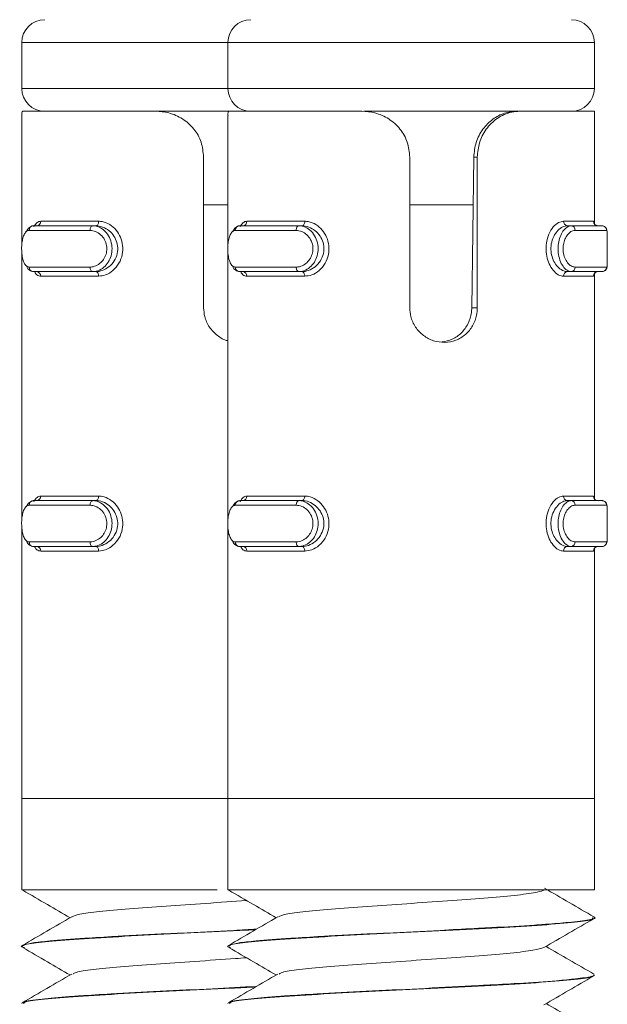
# Model space of a CAD drawing. Header units: millimetres. Extents: x -480 to 1549, y -2911 to -293.
# Tile 64 of 106: x -143 to -131, y -335 to -313. Entities that reach past the tile are written whole.
import ezdxf

# ---------------------------------------------------------------- set-up
doc = ezdxf.new("R2010")
doc.units = ezdxf.units.MM

msp = doc.modelspace()

# ---------------------------------------------------------------- linework, layer by layer
at = {"color": 7, "linetype": 'Continuous', "lineweight": 15}
for p, q in [((-143.451, -313.887), (-143.451, -314.887)), ((-138.951, -313.887), (-138.951, -314.887)), ((-130.951, -314.887), (-130.951, -313.887)), ((-143.451, -315.487), (-143.451, -318.316)), ((-143.426, -315.387), (-140.525, -315.387)), ((-138.926, -315.387), (-140.525, -315.387)), ((-138.951, -315.487), (-138.951, -318.316)), ((-138.926, -315.387), (-136.025, -315.387)), ((-132.654, -315.387), (-135.985, -315.387)), ((-132.582, -315.387), (-132.654, -315.387)), ((-132.582, -315.387), (-130.951, -315.387)), ((-130.951, -317.845), (-130.951, -315.387)), ((-139.481, -319.681), (-139.481, -316.387)), ((-134.981, -319.681), (-134.981, -316.387)), ((-133.628, -319.681), (-133.584, -316.387)), ((-133.506, -316.387), (-133.584, -316.387)), ((-133.506, -316.387), (-133.506, -319.681)), ((-139.481, -317.427), (-138.951, -317.427)), ((-134.981, -317.427), (-133.588, -317.427)), ((-143.199, -317.887), (-141.903, -317.887)), ((-143.038, -317.787), (-141.774, -317.787)), ((-141.832, -317.887), (-141.903, -317.887)), ((-138.699, -317.887), (-137.403, -317.887)), ((-138.538, -317.787), (-137.274, -317.787)), ((-137.332, -317.887), (-137.403, -317.887)), ((-131.625, -317.787), (-130.969, -317.787)), ((-131.542, -317.887), (-131.454, -317.887)), ((-131.454, -317.887), (-130.782, -317.887)), ((-141.96, -317.987), (-143.289, -317.987)), ((-137.46, -317.987), (-138.789, -317.987)), ((-130.682, -317.987), (-131.371, -317.987)), ((-130.668, -318.633), (-130.668, -318.144)), ((-143.451, -318.462), (-143.451, -324.316)), ((-138.951, -318.462), (-138.951, -324.316)), ((-143.289, -318.787), (-141.96, -318.787)), ((-141.903, -318.887), (-143.199, -318.887)), ((-141.774, -318.987), (-143.038, -318.987)), ((-141.832, -318.887), (-141.903, -318.887)), ((-138.789, -318.787), (-137.46, -318.787)), ((-137.403, -318.887), (-138.699, -318.887)), ((-137.274, -318.987), (-138.538, -318.987)), ((-137.332, -318.887), (-137.403, -318.887)), ((-130.969, -318.987), (-131.625, -318.987)), ((-131.542, -318.887), (-131.454, -318.887)), ((-130.782, -318.887), (-131.454, -318.887)), ((-131.371, -318.787), (-130.682, -318.787)), ((-130.951, -323.845), (-130.951, -318.944)), ((-133.506, -319.681), (-133.628, -319.681)), ((-143.199, -323.887), (-141.903, -323.887)), ((-143.038, -323.787), (-141.774, -323.787)), ((-141.832, -323.887), (-141.903, -323.887)), ((-138.699, -323.887), (-137.403, -323.887)), ((-138.538, -323.787), (-137.274, -323.787)), ((-137.332, -323.887), (-137.403, -323.887)), ((-131.625, -323.787), (-130.969, -323.787)), ((-131.542, -323.887), (-131.454, -323.887)), ((-131.454, -323.887), (-130.782, -323.887)), ((-141.96, -323.987), (-143.289, -323.987)), ((-137.46, -323.987), (-138.789, -323.987)), ((-130.682, -323.987), (-131.371, -323.987)), ((-130.668, -324.633), (-130.668, -324.144)), ((-143.451, -324.462), (-143.451, -330.387)), ((-138.951, -324.462), (-138.951, -330.387)), ((-143.289, -324.787), (-141.96, -324.787)), ((-138.789, -324.787), (-137.46, -324.787)), ((-131.371, -324.787), (-130.682, -324.787)), ((-141.903, -324.887), (-143.199, -324.887)), ((-141.774, -324.987), (-143.038, -324.987)), ((-141.832, -324.887), (-141.903, -324.887)), ((-137.403, -324.887), (-138.699, -324.887)), ((-137.274, -324.987), (-138.538, -324.987)), ((-137.332, -324.887), (-137.403, -324.887)), ((-130.969, -324.987), (-131.625, -324.987)), ((-131.542, -324.887), (-131.454, -324.887)), ((-130.782, -324.887), (-131.454, -324.887)), ((-130.951, -330.387), (-130.951, -324.944)), ((-143.451, -330.387), (-143.451, -332.387)), ((-143.451, -330.387), (-138.951, -330.387)), ((-138.951, -330.387), (-138.951, -332.387)), ((-138.951, -330.387), (-130.951, -330.387)), ((-138.951, -330.387), (-132.859, -330.387)), ((-132.859, -330.387), (-130.951, -330.387)), ((-130.951, -332.387), (-130.951, -330.387)), ((-143.451, -332.387), (-139.187, -332.387)), ((-138.951, -332.387), (-130.951, -332.387)), ((-130.951, -332.997), (-130.951, -332.987)), ((-143.451, -333.612), (-143.451, -333.622)), ((-138.951, -333.612), (-138.951, -333.622)), ((-130.951, -334.247), (-130.951, -334.237)), ((-143.451, -334.862), (-143.451, -334.872)), ((-138.951, -334.862), (-138.951, -334.872))]:
    msp.add_line(p, q, dxfattribs=at)
at = {"color": 8, "linetype": 'Continuous', "lineweight": 15}
for p, q in [((-142.86, -313.887), (-143.451, -313.887)), ((-138.951, -313.887), (-142.86, -313.887)), ((-138.36, -313.887), (-138.951, -313.887)), ((-130.951, -313.887), (-138.36, -313.887)), ((-143.451, -314.887), (-142.86, -314.887)), ((-142.86, -314.887), (-138.951, -314.887)), ((-138.951, -314.887), (-138.36, -314.887)), ((-138.36, -314.887), (-130.951, -314.887))]:
    msp.add_line(p, q, dxfattribs=at)
at = {"color": 7, "linetype": 'Continuous', "lineweight": 15, "flags": 128}
for points in [[(-143.353, -318.019), (-143.303, -317.939), (-143.226, -317.891), (-143.199, -317.887), (-143.199, -317.887), (-143.199, -317.887)], [(-141.903, -317.887), (-141.915, -317.889), (-141.925, -317.895), (-141.935, -317.904), (-141.944, -317.917), (-141.951, -317.932), (-141.956, -317.949), (-141.959, -317.968), (-141.96, -317.987)], [(-141.774, -317.787), (-141.775, -317.807), (-141.779, -317.826), (-141.784, -317.843), (-141.791, -317.858), (-141.8, -317.87), (-141.81, -317.88), (-141.821, -317.885), (-141.832, -317.887)], [(-138.846, -318.008), (-138.803, -317.939), (-138.726, -317.891), (-138.699, -317.887), (-138.699, -317.887), (-138.699, -317.887)], [(-137.403, -317.887), (-137.415, -317.889), (-137.425, -317.895), (-137.435, -317.904), (-137.444, -317.917), (-137.451, -317.932), (-137.456, -317.949), (-137.459, -317.968), (-137.46, -317.987)], [(-137.274, -317.787), (-137.275, -317.807), (-137.279, -317.826), (-137.284, -317.843), (-137.291, -317.858), (-137.3, -317.87), (-137.31, -317.88), (-137.321, -317.885), (-137.332, -317.887)], [(-141.96, -318.787), (-141.959, -318.807), (-141.956, -318.826), (-141.951, -318.843), (-141.944, -318.858), (-141.935, -318.87), (-141.925, -318.88), (-141.915, -318.885), (-141.903, -318.887)], [(-141.832, -318.887), (-141.821, -318.889), (-141.81, -318.895), (-141.8, -318.904), (-141.791, -318.917), (-141.784, -318.932), (-141.779, -318.949), (-141.775, -318.968), (-141.774, -318.987)], [(-137.46, -318.787), (-137.459, -318.807), (-137.456, -318.826), (-137.451, -318.843), (-137.444, -318.858), (-137.435, -318.87), (-137.425, -318.88), (-137.415, -318.885), (-137.403, -318.887)], [(-137.332, -318.887), (-137.321, -318.889), (-137.31, -318.895), (-137.3, -318.904), (-137.291, -318.917), (-137.284, -318.932), (-137.279, -318.949), (-137.275, -318.968), (-137.274, -318.987)], [(-143.353, -324.019), (-143.303, -323.939), (-143.226, -323.891), (-143.199, -323.887), (-143.199, -323.887), (-143.199, -323.887)], [(-141.903, -323.887), (-141.915, -323.889), (-141.925, -323.895), (-141.935, -323.904), (-141.944, -323.917), (-141.951, -323.932), (-141.956, -323.949), (-141.959, -323.968), (-141.96, -323.987)], [(-141.774, -323.787), (-141.775, -323.807), (-141.779, -323.826), (-141.784, -323.843), (-141.791, -323.858), (-141.8, -323.87), (-141.81, -323.88), (-141.821, -323.885), (-141.832, -323.887)], [(-138.846, -324.008), (-138.803, -323.939), (-138.726, -323.891), (-138.699, -323.887), (-138.699, -323.887), (-138.699, -323.887)], [(-137.403, -323.887), (-137.415, -323.889), (-137.425, -323.895), (-137.435, -323.904), (-137.444, -323.917), (-137.451, -323.932), (-137.456, -323.949), (-137.459, -323.968), (-137.46, -323.987)], [(-137.274, -323.787), (-137.275, -323.807), (-137.279, -323.826), (-137.284, -323.843), (-137.291, -323.858), (-137.3, -323.87), (-137.31, -323.88), (-137.321, -323.885), (-137.332, -323.887)], [(-141.96, -324.787), (-141.959, -324.807), (-141.956, -324.826), (-141.951, -324.843), (-141.944, -324.858), (-141.935, -324.87), (-141.925, -324.88), (-141.915, -324.885), (-141.903, -324.887)], [(-137.46, -324.787), (-137.459, -324.807), (-137.456, -324.826), (-137.451, -324.843), (-137.444, -324.858), (-137.435, -324.87), (-137.425, -324.88), (-137.415, -324.885), (-137.403, -324.887)], [(-141.832, -324.887), (-141.821, -324.889), (-141.81, -324.895), (-141.8, -324.904), (-141.791, -324.917), (-141.784, -324.932), (-141.779, -324.949), (-141.775, -324.968), (-141.774, -324.987)], [(-137.332, -324.887), (-137.321, -324.889), (-137.31, -324.895), (-137.3, -324.904), (-137.291, -324.917), (-137.284, -324.932), (-137.279, -324.949), (-137.275, -324.968), (-137.274, -324.987)]]:
    msp.add_lwpolyline(points, dxfattribs=at)
at = {"color": 7, "linetype": 'Continuous', "lineweight": 15}
for centre, radius, start, end in [((-142.951, -313.887), 0.5, 90, 180), ((-138.451, -313.887), 0.5, 90, 180), ((-131.451, -313.887), 0.5, 0, 90), ((-142.951, -314.887), 0.5, 180, 270), ((-138.451, -314.887), 0.5, 180, 270), ((-131.451, -314.887), 0.5, 270, 0), ((-143.194, -317.983), 0.0955, 93.0787, 182.7867), ((-143.133, -317.792), 0.0952, 273.2686, 2.946), ((-138.694, -317.983), 0.0955, 93.0735, 182.7919), ((-138.633, -317.792), 0.0953, 273.2724, 2.9422), ((-131.532, -317.795), 0.0927, 175.2347, 264.2588), ((-131.463, -317.979), 0.0925, 355.0275, 83.9796), ((-130.869, -317.788), 0.0998, 179.8759, 269.8674), ((-130.782, -317.987), 0.0998, 359.9033, 89.9085), ((-143.194, -318.792), 0.0955, 177.2033, 266.9313), ((-143.133, -318.982), 0.0953, 357.0625, 86.706), ((-138.694, -318.792), 0.0955, 177.1981, 266.9365), ((-138.633, -318.982), 0.0953, 357.0663, 86.7022), ((-131.532, -318.98), 0.0928, 95.7674, 184.7559), ((-131.463, -318.795), 0.0925, 276.0101, 4.9828), ((-130.869, -318.987), 0.0998, 90.1569, 180.1169), ((-130.869, -318.981), 0.0935, 90.3895, 155.7518), ((-130.782, -318.787), 0.0998, 270.0818, 0.1064), ((-143.194, -323.983), 0.0955, 93.0687, 182.7967), ((-143.133, -323.792), 0.0953, 273.294, 2.9375), ((-138.694, -323.983), 0.0955, 93.0635, 182.8019), ((-138.633, -323.792), 0.0953, 273.2978, 2.9337), ((-131.532, -323.795), 0.0928, 175.2441, 264.2326), ((-131.463, -323.979), 0.0925, 355.0172, 83.9899), ((-130.869, -323.788), 0.0998, 179.8831, 269.8431), ((-130.782, -323.987), 0.0998, 359.8936, 89.9182), ((-143.194, -324.792), 0.0955, 177.2133, 266.9213), ((-138.694, -324.792), 0.0955, 177.2081, 266.9265), ((-131.463, -324.795), 0.0925, 276.0204, 4.9725), ((-130.782, -324.787), 0.0998, 270.0915, 0.0967), ((-143.133, -324.982), 0.0952, 357.054, 86.7314), ((-138.633, -324.982), 0.0953, 357.0578, 86.7276), ((-131.532, -324.98), 0.0927, 95.7412, 184.7653), ((-130.869, -324.987), 0.0998, 90.1326, 180.1241), ((-130.87, -324.979), 0.0916, 89.6601, 156.4812)]:
    msp.add_arc(centre, radius, start, end, dxfattribs=at)
for points, knots in [([(-143.426, -315.387), (-143.438, -315.391), (-143.453, -315.395), (-143.449, -315.471), (-143.448, -315.487)], [0, 0, 0, 0, 0.803792, 1, 1, 1, 1]), ([(-139.481, -316.387), (-139.492, -316.277), (-139.514, -316.056), (-139.683, -315.762), (-139.931, -315.54), (-140.227, -315.409), (-140.43, -315.394), (-140.525, -315.387)], [0, 0, 0, 0, 0.204181, 0.408371, 0.612326, 0.818134, 1, 1, 1, 1]), ([(-138.926, -315.387), (-138.938, -315.391), (-138.953, -315.395), (-138.949, -315.471), (-138.948, -315.487)], [0, 0, 0, 0, 0.8038042, 1, 1, 1, 1]), ([(-134.981, -316.387), (-134.992, -316.277), (-135.014, -316.056), (-135.183, -315.762), (-135.431, -315.54), (-135.727, -315.409), (-135.93, -315.394), (-136.025, -315.387)], [0, 0, 0, 0, 0.204182, 0.408373, 0.612329, 0.818138, 1, 1, 1, 1]), ([(-133.584, -316.387), (-133.573, -316.278), (-133.551, -316.061), (-133.395, -315.769), (-133.174, -315.548), (-132.912, -315.411), (-132.741, -315.395), (-132.654, -315.387)], [0, 0, 0, 0, 0.201312, 0.402854, 0.601698, 0.799268, 1, 1, 1, 1]), ([(-132.582, -315.387), (-132.638, -315.391), (-132.803, -315.401), (-133.072, -315.518), (-133.32, -315.762), (-133.477, -316.062), (-133.496, -316.28), (-133.506, -316.387)], [0, 0, 0, 0, 0.128831, 0.376945, 0.595718, 0.802064, 1, 1, 1, 1]), ([(-141.903, -317.887), (-141.903, -317.887), (-141.85, -317.887), (-141.763, -317.908), (-141.63, -317.997), (-141.532, -318.133), (-141.48, -318.296), (-141.478, -318.463), (-141.522, -318.617), (-141.605, -318.748), (-141.719, -318.845), (-141.829, -318.883), (-141.886, -318.887), (-141.903, -318.887), (-141.903, -318.887)], [0, 0, 0, 0, 0.000042, 0.112221, 0.224492, 0.337092, 0.445587, 0.547554, 0.64618, 0.74679, 0.852429, 0.96325, 0.999958, 1, 1, 1, 1]), ([(-141.832, -318.887), (-141.832, -318.887), (-141.787, -318.887), (-141.687, -318.87), (-141.544, -318.79), (-141.426, -318.66), (-141.358, -318.498), (-141.35, -318.329), (-141.395, -318.174), (-141.485, -318.041), (-141.611, -317.94), (-141.734, -317.894), (-141.809, -317.887), (-141.832, -317.887), (-141.832, -317.887)], [0, 0, 0, 0, 0.000033, 0.101123, 0.213606, 0.327133, 0.435862, 0.536186, 0.632076, 0.730798, 0.836852, 0.949313, 0.999967, 1, 1, 1, 1]), ([(-141.774, -317.787), (-141.748, -317.789), (-141.665, -317.794), (-141.527, -317.851), (-141.387, -317.973), (-141.289, -318.133), (-141.239, -318.318), (-141.248, -318.519), (-141.322, -318.713), (-141.453, -318.87), (-141.612, -318.969), (-141.722, -318.981), (-141.774, -318.987)], [0, 0, 0, 0, 0.049965, 0.160717, 0.265973, 0.365258, 0.462979, 0.565671, 0.67602, 0.789428, 0.900472, 1, 1, 1, 1]), ([(-137.403, -317.887), (-137.403, -317.887), (-137.344, -317.887), (-137.266, -317.908), (-137.129, -317.997), (-137.032, -318.133), (-136.98, -318.296), (-136.978, -318.463), (-137.022, -318.617), (-137.105, -318.748), (-137.218, -318.845), (-137.332, -318.883), (-137.384, -318.887), (-137.403, -318.887), (-137.403, -318.887)], [0, 0, 0, 0, 0.000028, 0.112216, 0.224481, 0.337095, 0.445584, 0.547553, 0.64618, 0.746791, 0.852423, 0.963255, 0.999972, 1, 1, 1, 1]), ([(-137.332, -318.887), (-137.332, -318.887), (-137.294, -318.887), (-137.183, -318.87), (-137.045, -318.79), (-136.926, -318.66), (-136.858, -318.498), (-136.85, -318.329), (-136.895, -318.174), (-136.984, -318.041), (-137.113, -317.94), (-137.231, -317.894), (-137.313, -317.887), (-137.332, -317.887), (-137.332, -317.887)], [0, 0, 0, 0, 0.000052, 0.101129, 0.213616, 0.327135, 0.435863, 0.536184, 0.632071, 0.730789, 0.836847, 0.949296, 0.999948, 1, 1, 1, 1]), ([(-137.274, -317.787), (-137.248, -317.789), (-137.165, -317.794), (-137.027, -317.851), (-136.887, -317.973), (-136.789, -318.133), (-136.739, -318.318), (-136.748, -318.519), (-136.822, -318.713), (-136.953, -318.87), (-137.112, -318.969), (-137.222, -318.981), (-137.274, -318.987)], [0, 0, 0, 0, 0.049956, 0.160704, 0.265973, 0.365256, 0.462977, 0.565671, 0.676019, 0.789434, 0.900479, 1, 1, 1, 1]), ([(-131.625, -318.987), (-131.642, -318.986), (-131.7, -318.981), (-131.797, -318.924), (-131.9, -318.802), (-131.973, -318.642), (-132.011, -318.456), (-132.004, -318.256), (-131.948, -318.061), (-131.852, -317.905), (-131.737, -317.805), (-131.661, -317.793), (-131.625, -317.787)], [0, 0, 0, 0, 0.0499744, 0.1607199, 0.2659629, 0.365264, 0.4629699, 0.5656754, 0.6760192, 0.7894233, 0.900465, 1, 1, 1, 1]), ([(-131.542, -317.887), (-131.542, -317.887), (-131.566, -317.887), (-131.65, -317.905), (-131.751, -317.984), (-131.844, -318.115), (-131.897, -318.277), (-131.903, -318.445), (-131.867, -318.6), (-131.798, -318.733), (-131.7, -318.835), (-131.615, -318.881), (-131.554, -318.887), (-131.542, -318.887), (-131.542, -318.887)], [0, 0, 0, 0, 0.000041, 0.10115, 0.213602, 0.327142, 0.435875, 0.536197, 0.632065, 0.730789, 0.83685, 0.949291, 0.999959, 1, 1, 1, 1]), ([(-131.454, -318.887), (-131.454, -318.887), (-131.48, -318.887), (-131.551, -318.867), (-131.638, -318.778), (-131.708, -318.642), (-131.744, -318.479), (-131.745, -318.312), (-131.714, -318.158), (-131.657, -318.027), (-131.576, -317.929), (-131.507, -317.892), (-131.462, -317.887), (-131.454, -317.887), (-131.454, -317.887)], [0, 0, 0, 0, 0.000042, 0.1122107, 0.2244844, 0.3370921, 0.4455891, 0.5475386, 0.646163, 0.7467774, 0.8524209, 0.9632603, 0.999958, 1, 1, 1, 1]), ([(-130.87, -317.887), (-130.884, -317.885), (-130.91, -317.882), (-130.938, -317.86), (-130.951, -317.841), (-130.955, -317.83), (-130.955, -317.83), (-130.955, -317.83)], [0, 0, 0, 0, 0.250745, 0.467087, 0.653777, 0.835544, 1, 1, 1, 1]), ([(-130.668, -318.178), (-130.668, -318.163), (-130.668, -318.103), (-130.669, -318.041), (-130.673, -317.993), (-130.68, -317.962), (-130.694, -317.934), (-130.717, -317.907), (-130.746, -317.892), (-130.768, -317.888), (-130.778, -317.887), (-130.781, -317.887), (-130.781, -317.887), (-130.782, -317.887), (-130.782, -317.887), (-130.782, -317.887), (-130.782, -317.887), (-130.782, -317.887), (-130.782, -317.887)], [0, 0, 0, 0, 0.094082, 0.401077, 0.601547, 0.706686, 0.78299, 0.856884, 0.93629, 0.98482, 0.995378, 0.997964, 0.99924, 0.999555, 0.999701, 0.999759, 0.99988, 1, 1, 1, 1]), ([(-143.289, -317.987), (-143.296, -317.988), (-143.324, -317.99), (-143.368, -318.021), (-143.411, -318.098), (-143.44, -318.203), (-143.455, -318.326), (-143.454, -318.461), (-143.437, -318.592), (-143.402, -318.7), (-143.352, -318.773), (-143.31, -318.783), (-143.289, -318.787)], [0, 0, 0, 0, 0.037279, 0.149821, 0.256283, 0.356419, 0.453438, 0.553199, 0.659996, 0.772414, 0.885912, 1, 1, 1, 1]), ([(-141.96, -318.787), (-141.947, -318.787), (-141.894, -318.785), (-141.802, -318.754), (-141.702, -318.676), (-141.63, -318.572), (-141.591, -318.448), (-141.593, -318.314), (-141.639, -318.183), (-141.725, -318.075), (-141.838, -318.002), (-141.919, -317.992), (-141.96, -317.987)], [0, 0, 0, 0, 0.037278, 0.149822, 0.256275, 0.356433, 0.453451, 0.55321, 0.660003, 0.772415, 0.885916, 1, 1, 1, 1]), ([(-138.789, -317.987), (-138.796, -317.988), (-138.824, -317.99), (-138.868, -318.021), (-138.911, -318.098), (-138.94, -318.203), (-138.955, -318.326), (-138.954, -318.461), (-138.937, -318.592), (-138.902, -318.7), (-138.852, -318.773), (-138.81, -318.783), (-138.789, -318.787)], [0, 0, 0, 0, 0.03728, 0.149822, 0.256268, 0.356418, 0.453439, 0.553201, 0.659991, 0.772408, 0.88591, 1, 1, 1, 1]), ([(-137.46, -318.787), (-137.447, -318.787), (-137.394, -318.785), (-137.302, -318.754), (-137.202, -318.677), (-137.13, -318.572), (-137.091, -318.448), (-137.093, -318.314), (-137.139, -318.183), (-137.225, -318.075), (-137.338, -318.002), (-137.419, -317.992), (-137.46, -317.987)], [0, 0, 0, 0, 0.037265, 0.14981, 0.256274, 0.356426, 0.453448, 0.553209, 0.660002, 0.772415, 0.885928, 1, 1, 1, 1]), ([(-131.371, -317.987), (-131.38, -317.988), (-131.417, -317.99), (-131.482, -318.021), (-131.554, -318.098), (-131.607, -318.203), (-131.636, -318.326), (-131.635, -318.461), (-131.601, -318.592), (-131.538, -318.7), (-131.457, -318.773), (-131.4, -318.783), (-131.371, -318.787)], [0, 0, 0, 0, 0.03729, 0.149828, 0.256286, 0.356426, 0.453444, 0.553205, 0.660009, 0.772411, 0.885932, 1, 1, 1, 1]), ([(-130.668, -318.178), (-130.668, -318.143), (-130.668, -318.07), (-130.671, -318.002), (-130.678, -317.992), (-130.682, -317.987)], [0, 0, 0, 0, 0.305418, 0.651836, 1, 1, 1, 1]), ([(-143.199, -318.887), (-143.199, -318.887), (-143.226, -318.887), (-143.282, -318.863), (-143.333, -318.812), (-143.35, -318.764), (-143.351, -318.761)], [0, 0, 0, 0, 0.000181, 0.483568, 0.967384, 1, 1, 1, 1]), ([(-138.699, -318.887), (-138.699, -318.887), (-138.726, -318.887), (-138.782, -318.863), (-138.833, -318.814), (-138.849, -318.767), (-138.85, -318.765)], [0, 0, 0, 0, 0.000184, 0.491567, 0.983331, 1, 1, 1, 1]), ([(-130.782, -318.887), (-130.768, -318.886), (-130.743, -318.883), (-130.714, -318.864), (-130.695, -318.842), (-130.683, -318.819), (-130.676, -318.796), (-130.669, -318.752), (-130.668, -318.696), (-130.668, -318.623), (-130.668, -318.606)], [0, 0, 0, 0, 0.084821, 0.157583, 0.221882, 0.284959, 0.359833, 0.488873, 0.88141, 1, 1, 1, 1]), ([(-130.682, -318.787), (-130.681, -318.787), (-130.676, -318.785), (-130.67, -318.753), (-130.668, -318.688), (-130.668, -318.628), (-130.668, -318.606)], [0, 0, 0, 0, 0.1171438, 0.4705378, 0.8049648, 1, 1, 1, 1]), ([(-138.951, -320.396), (-138.954, -320.395), (-139.039, -320.383), (-139.189, -320.284), (-139.365, -320.106), (-139.465, -319.89), (-139.476, -319.743), (-139.481, -319.681)], [0, 0, 0, 0, 0.011266, 0.272432, 0.537369, 0.804614, 1, 1, 1, 1]), ([(-133.506, -319.681), (-133.509, -319.734), (-133.517, -319.87), (-133.598, -320.077), (-133.756, -320.27), (-133.97, -320.398), (-134.216, -320.446), (-134.465, -320.408), (-134.69, -320.29), (-134.865, -320.105), (-134.966, -319.89), (-134.977, -319.743), (-134.981, -319.681)], [0, 0, 0, 0, 0.067549, 0.17285, 0.279381, 0.387325, 0.494683, 0.600405, 0.705954, 0.813028, 0.921036, 1, 1, 1, 1]), ([(-134.271, -320.423), (-134.197, -320.408), (-134.042, -320.377), (-133.844, -320.231), (-133.697, -320.027), (-133.635, -319.831), (-133.629, -319.714), (-133.628, -319.681)], [0, 0, 0, 0, 0.2131862, 0.4439978, 0.6772074, 0.9088749, 1, 1, 1, 1]), ([(-141.903, -323.887), (-141.903, -323.887), (-141.85, -323.887), (-141.763, -323.908), (-141.63, -323.997), (-141.532, -324.133), (-141.48, -324.296), (-141.478, -324.463), (-141.522, -324.617), (-141.605, -324.748), (-141.719, -324.845), (-141.829, -324.883), (-141.886, -324.887), (-141.903, -324.887), (-141.903, -324.887)], [0, 0, 0, 0, 0.000042, 0.112222, 0.224493, 0.337093, 0.445588, 0.547537, 0.646163, 0.746789, 0.852429, 0.963249, 0.999958, 1, 1, 1, 1]), ([(-141.832, -324.887), (-141.832, -324.887), (-141.787, -324.887), (-141.687, -324.87), (-141.544, -324.79), (-141.426, -324.66), (-141.358, -324.498), (-141.35, -324.329), (-141.395, -324.174), (-141.485, -324.041), (-141.611, -323.939), (-141.734, -323.894), (-141.809, -323.887), (-141.832, -323.887), (-141.832, -323.887)], [0, 0, 0, 0, 0.000033, 0.101122, 0.213605, 0.327132, 0.435877, 0.536201, 0.632073, 0.730794, 0.836859, 0.949313, 0.999967, 1, 1, 1, 1]), ([(-141.774, -323.787), (-141.748, -323.789), (-141.665, -323.794), (-141.527, -323.851), (-141.387, -323.973), (-141.289, -324.133), (-141.239, -324.318), (-141.248, -324.519), (-141.322, -324.713), (-141.453, -324.87), (-141.612, -324.969), (-141.722, -324.981), (-141.774, -324.987)], [0, 0, 0, 0, 0.049964, 0.160722, 0.265968, 0.365266, 0.462971, 0.565679, 0.676027, 0.789424, 0.900475, 1, 1, 1, 1]), ([(-137.403, -323.887), (-137.403, -323.887), (-137.344, -323.887), (-137.266, -323.908), (-137.129, -323.997), (-137.032, -324.133), (-136.98, -324.296), (-136.978, -324.463), (-137.022, -324.617), (-137.105, -324.748), (-137.218, -324.845), (-137.332, -324.883), (-137.384, -324.887), (-137.403, -324.887), (-137.403, -324.887)], [0, 0, 0, 0, 0.000028, 0.112216, 0.224482, 0.337096, 0.445586, 0.547536, 0.646164, 0.74679, 0.852423, 0.963255, 0.999972, 1, 1, 1, 1]), ([(-137.332, -324.887), (-137.332, -324.887), (-137.294, -324.887), (-137.183, -324.87), (-137.045, -324.79), (-136.926, -324.66), (-136.858, -324.498), (-136.85, -324.329), (-136.895, -324.174), (-136.984, -324.041), (-137.113, -323.939), (-137.231, -323.894), (-137.313, -323.887), (-137.332, -323.887), (-137.332, -323.887)], [0, 0, 0, 0, 0.000052, 0.101129, 0.213615, 0.327133, 0.435878, 0.536198, 0.632068, 0.730785, 0.836854, 0.949296, 0.999948, 1, 1, 1, 1]), ([(-137.274, -323.787), (-137.248, -323.789), (-137.165, -323.794), (-137.027, -323.851), (-136.887, -323.973), (-136.789, -324.133), (-136.739, -324.318), (-136.748, -324.519), (-136.822, -324.713), (-136.953, -324.87), (-137.112, -324.969), (-137.222, -324.981), (-137.274, -324.987)], [0, 0, 0, 0, 0.049956, 0.160709, 0.265968, 0.365263, 0.46297, 0.565679, 0.676026, 0.78943, 0.900482, 1, 1, 1, 1]), ([(-131.625, -324.987), (-131.642, -324.986), (-131.7, -324.981), (-131.797, -324.924), (-131.9, -324.801), (-131.973, -324.642), (-132.011, -324.456), (-132.004, -324.256), (-131.948, -324.061), (-131.852, -323.905), (-131.737, -323.805), (-131.661, -323.793), (-131.625, -323.787)], [0, 0, 0, 0, 0.049975, 0.160715, 0.265968, 0.365257, 0.462978, 0.565668, 0.676012, 0.789428, 0.900462, 1, 1, 1, 1]), ([(-131.542, -323.887), (-131.542, -323.887), (-131.566, -323.887), (-131.65, -323.905), (-131.751, -323.984), (-131.844, -324.115), (-131.897, -324.277), (-131.903, -324.445), (-131.867, -324.6), (-131.798, -324.733), (-131.7, -324.835), (-131.615, -324.881), (-131.554, -324.887), (-131.542, -324.887), (-131.542, -324.887)], [0, 0, 0, 0, 0.000041, 0.10115, 0.213602, 0.327141, 0.435858, 0.536179, 0.632066, 0.730789, 0.83685, 0.949291, 0.999959, 1, 1, 1, 1]), ([(-131.454, -324.887), (-131.454, -324.887), (-131.48, -324.887), (-131.551, -324.867), (-131.638, -324.778), (-131.708, -324.642), (-131.744, -324.479), (-131.745, -324.312), (-131.714, -324.158), (-131.657, -324.027), (-131.576, -323.929), (-131.507, -323.892), (-131.462, -323.887), (-131.454, -323.887), (-131.454, -323.887)], [0, 0, 0, 0, 0.000042, 0.1122142, 0.2244792, 0.3370872, 0.4455846, 0.5475344, 0.6461769, 0.7467766, 0.8524204, 0.9632602, 0.999958, 1, 1, 1, 1]), ([(-130.87, -323.887), (-130.884, -323.885), (-130.91, -323.882), (-130.938, -323.86), (-130.951, -323.841), (-130.955, -323.83), (-130.955, -323.83), (-130.955, -323.83)], [0, 0, 0, 0, 0.250767, 0.467038, 0.653793, 0.835556, 1, 1, 1, 1]), ([(-130.668, -324.178), (-130.668, -324.163), (-130.668, -324.103), (-130.669, -324.041), (-130.673, -323.993), (-130.68, -323.962), (-130.694, -323.934), (-130.717, -323.907), (-130.746, -323.892), (-130.768, -323.888), (-130.778, -323.887), (-130.781, -323.887), (-130.781, -323.887), (-130.782, -323.887), (-130.782, -323.887), (-130.782, -323.887), (-130.782, -323.887), (-130.782, -323.887), (-130.782, -323.887)], [0, 0, 0, 0, 0.094035, 0.40108, 0.60153, 0.706702, 0.782972, 0.856869, 0.936278, 0.98482, 0.995378, 0.997964, 0.99924, 0.999555, 0.999701, 0.999759, 0.99988, 1, 1, 1, 1]), ([(-143.289, -323.987), (-143.296, -323.988), (-143.324, -323.99), (-143.368, -324.021), (-143.411, -324.098), (-143.44, -324.203), (-143.455, -324.326), (-143.454, -324.461), (-143.437, -324.592), (-143.402, -324.7), (-143.352, -324.773), (-143.31, -324.783), (-143.289, -324.787)], [0, 0, 0, 0, 0.037278, 0.149824, 0.256273, 0.356425, 0.453444, 0.553203, 0.659999, 0.772417, 0.885913, 1, 1, 1, 1]), ([(-141.96, -324.787), (-141.947, -324.787), (-141.894, -324.785), (-141.802, -324.754), (-141.702, -324.676), (-141.63, -324.572), (-141.591, -324.448), (-141.593, -324.314), (-141.639, -324.183), (-141.725, -324.075), (-141.838, -324.002), (-141.919, -323.992), (-141.96, -323.987)], [0, 0, 0, 0, 0.037279, 0.149818, 0.256286, 0.356427, 0.453445, 0.553206, 0.66, 0.772412, 0.885915, 1, 1, 1, 1]), ([(-138.789, -323.987), (-138.796, -323.988), (-138.824, -323.99), (-138.868, -324.021), (-138.911, -324.098), (-138.94, -324.203), (-138.955, -324.326), (-138.954, -324.461), (-138.937, -324.592), (-138.902, -324.7), (-138.852, -324.773), (-138.81, -324.783), (-138.789, -324.787)], [0, 0, 0, 0, 0.037278, 0.149826, 0.256258, 0.356425, 0.453444, 0.553205, 0.659994, 0.77241, 0.885912, 1, 1, 1, 1]), ([(-137.46, -324.787), (-137.447, -324.787), (-137.394, -324.785), (-137.302, -324.754), (-137.202, -324.676), (-137.13, -324.572), (-137.091, -324.448), (-137.093, -324.314), (-137.139, -324.183), (-137.225, -324.075), (-137.338, -324.002), (-137.419, -323.992), (-137.46, -323.987)], [0, 0, 0, 0, 0.037267, 0.149807, 0.256285, 0.356419, 0.453443, 0.553204, 0.659999, 0.772412, 0.885927, 1, 1, 1, 1]), ([(-131.371, -323.987), (-131.38, -323.988), (-131.417, -323.99), (-131.482, -324.021), (-131.554, -324.098), (-131.607, -324.203), (-131.636, -324.326), (-131.635, -324.461), (-131.601, -324.592), (-131.538, -324.7), (-131.457, -324.773), (-131.4, -324.783), (-131.371, -324.787)], [0, 0, 0, 0, 0.037288, 0.149831, 0.256275, 0.356432, 0.453449, 0.553209, 0.660013, 0.772413, 0.885933, 1, 1, 1, 1]), ([(-130.668, -324.178), (-130.668, -324.143), (-130.668, -324.07), (-130.671, -324.002), (-130.678, -323.992), (-130.682, -323.987)], [0, 0, 0, 0, 0.305382, 0.651818, 1, 1, 1, 1]), ([(-143.199, -324.887), (-143.199, -324.887), (-143.226, -324.887), (-143.282, -324.863), (-143.333, -324.812), (-143.35, -324.764), (-143.351, -324.761)], [0, 0, 0, 0, 0.0001808, 0.4835938, 0.9673834, 1, 1, 1, 1]), ([(-138.699, -324.887), (-138.699, -324.887), (-138.726, -324.887), (-138.782, -324.863), (-138.833, -324.814), (-138.849, -324.767), (-138.85, -324.765)], [0, 0, 0, 0, 0.000184, 0.491594, 0.983331, 1, 1, 1, 1]), ([(-130.782, -324.887), (-130.768, -324.886), (-130.743, -324.883), (-130.714, -324.864), (-130.695, -324.842), (-130.683, -324.819), (-130.676, -324.796), (-130.669, -324.752), (-130.668, -324.696), (-130.668, -324.623), (-130.668, -324.606)], [0, 0, 0, 0, 0.084835, 0.1576, 0.221863, 0.28498, 0.359825, 0.48887, 0.881456, 1, 1, 1, 1]), ([(-130.682, -324.787), (-130.681, -324.787), (-130.676, -324.785), (-130.67, -324.753), (-130.668, -324.688), (-130.668, -324.628), (-130.668, -324.606)], [0, 0, 0, 0, 0.117152, 0.470538, 0.805015, 1, 1, 1, 1]), ([(-143.43, -332.393), (-143.25, -332.497), (-142.905, -332.697), (-142.561, -332.897), (-142.397, -332.992)], [0, 0, 0, 0, 0.522711, 1, 1, 1, 1]), ([(-138.93, -332.393), (-138.75, -332.497), (-138.405, -332.697), (-138.061, -332.897), (-137.897, -332.992)], [0, 0, 0, 0, 0.522706, 1, 1, 1, 1]), ([(-137.849, -332.973), (-137.809, -332.954), (-137.723, -332.915), (-137.277, -332.86), (-136.628, -332.798), (-135.817, -332.737), (-134.928, -332.679), (-134.045, -332.616), (-133.24, -332.558), (-132.595, -332.497), (-132.174, -332.439), (-132.081, -332.403), (-132.039, -332.387)], [0, 0, 0, 0, 0.091839, 0.193473, 0.297126, 0.40032, 0.50225, 0.6063, 0.708213, 0.811433, 0.915069, 1, 1, 1, 1]), ([(-130.961, -332.973), (-131.141, -332.869), (-131.501, -332.66), (-131.86, -332.451), (-132.04, -332.346)], [0, 0, 0, 0, 0.5002924, 1, 1, 1, 1]), ([(-142.349, -332.973), (-142.309, -332.954), (-142.223, -332.915), (-141.777, -332.86), (-141.128, -332.798), (-140.315, -332.737), (-139.436, -332.68), (-138.816, -332.636), (-138.547, -332.616), (-138.545, -332.616)], [0, 0, 0, 0, 0.15123, 0.318589, 0.489274, 0.659203, 0.827051, 0.99839, 1, 1, 1, 1]), ([(-142.361, -332.971), (-142.541, -333.076), (-142.901, -333.285), (-143.26, -333.494), (-143.44, -333.598)], [0, 0, 0, 0, 0.499708, 1, 1, 1, 1]), ([(-138.894, -333.643), (-138.916, -333.637), (-139.018, -333.612), (-138.834, -333.564), (-138.338, -333.506), (-137.507, -333.445), (-136.451, -333.383), (-135.254, -333.326), (-134.033, -333.263), (-132.894, -333.203), (-131.937, -333.145), (-131.279, -333.081), (-130.951, -333.035), (-130.986, -333.006), (-130.996, -332.997)], [0, 0, 0, 0, 0.0251735, 0.1196018, 0.2123187, 0.3057682, 0.3999835, 0.4922045, 0.5864928, 0.6797719, 0.7726445, 0.8670454, 0.9593452, 1, 1, 1, 1]), ([(-137.861, -332.971), (-138.041, -333.076), (-138.401, -333.285), (-138.76, -333.494), (-138.94, -333.598)], [0, 0, 0, 0, 0.4997076, 1, 1, 1, 1]), ([(-130.978, -332.973), (-130.969, -332.975), (-130.884, -332.997), (-131.041, -333.036), (-131.424, -333.088), (-131.876, -333.126), (-132.141, -333.145), (-132.224, -333.151), (-132.531, -333.172), (-132.976, -333.196), (-133.687, -333.235), (-134.444, -333.274), (-135.294, -333.318), (-136.051, -333.354), (-136.425, -333.373), (-136.634, -333.385), (-136.738, -333.391), (-137.073, -333.41), (-137.687, -333.448), (-138.309, -333.495), (-138.832, -333.55), (-138.895, -333.589), (-138.933, -333.612)], [0, 0, 0, 0, 0.00998, 0.09987, 0.190065, 0.25514, 0.273222, 0.278636, 0.281632, 0.370935, 0.401951, 0.462098, 0.553052, 0.597563, 0.642581, 0.645769, 0.651323, 0.669514, 0.734147, 0.825191, 0.891414, 1, 1, 1, 1]), ([(-132.051, -333.644), (-131.871, -333.54), (-131.512, -333.331), (-131.152, -333.122), (-130.972, -333.018)], [0, 0, 0, 0, 0.4997003, 1, 1, 1, 1]), ([(-143.394, -333.643), (-143.416, -333.637), (-143.518, -333.612), (-143.334, -333.564), (-142.838, -333.506), (-142.008, -333.445), (-140.949, -333.383), (-139.761, -333.326), (-138.851, -333.28), (-138.411, -333.256), (-138.346, -333.253)], [0, 0, 0, 0, 0.041748, 0.198364, 0.352142, 0.507137, 0.663398, 0.816354, 0.972738, 1, 1, 1, 1]), ([(-138.327, -333.242), (-138.49, -333.25), (-139.028, -333.279), (-139.795, -333.318), (-140.551, -333.354), (-140.925, -333.373), (-141.134, -333.385), (-141.238, -333.391), (-141.573, -333.41), (-142.187, -333.448), (-142.809, -333.495), (-143.332, -333.55), (-143.395, -333.589), (-143.433, -333.612)], [0, 0, 0, 0, 0.068921, 0.226358, 0.303403, 0.381327, 0.386846, 0.396458, 0.427947, 0.539824, 0.697415, 0.812044, 1, 1, 1, 1]), ([(-143.43, -333.643), (-143.25, -333.747), (-142.905, -333.947), (-142.561, -334.147), (-142.397, -334.242)], [0, 0, 0, 0, 0.522711, 1, 1, 1, 1]), ([(-138.93, -333.643), (-138.75, -333.747), (-138.405, -333.947), (-138.061, -334.147), (-137.897, -334.242)], [0, 0, 0, 0, 0.522706, 1, 1, 1, 1]), ([(-137.83, -334.222), (-137.815, -334.21), (-137.776, -334.176), (-137.418, -334.126), (-136.824, -334.065), (-136.048, -334.003), (-135.173, -333.946), (-134.28, -333.883), (-133.445, -333.823), (-132.752, -333.765), (-132.243, -333.701), (-132.114, -333.663), (-132.051, -333.644)], [0, 0, 0, 0, 0.063661, 0.167071, 0.271305, 0.376399, 0.479256, 0.584429, 0.688471, 0.792061, 0.897357, 1, 1, 1, 1]), ([(-130.961, -334.223), (-131.141, -334.119), (-131.489, -333.917), (-131.837, -333.715), (-132.004, -333.617)], [0, 0, 0, 0, 0.517427, 1, 1, 1, 1]), ([(-142.33, -334.222), (-142.315, -334.21), (-142.276, -334.176), (-141.918, -334.126), (-141.324, -334.065), (-140.547, -334.003), (-139.677, -333.946), (-138.978, -333.898), (-138.625, -333.872), (-138.545, -333.866)], [0, 0, 0, 0, 0.1034987, 0.2716341, 0.4411053, 0.6119711, 0.7792041, 0.9502027, 1, 1, 1, 1]), ([(-142.361, -334.221), (-142.541, -334.326), (-142.901, -334.535), (-143.26, -334.744), (-143.44, -334.848)], [0, 0, 0, 0, 0.499708, 1, 1, 1, 1]), ([(-137.861, -334.221), (-138.041, -334.326), (-138.401, -334.535), (-138.76, -334.744), (-138.94, -334.848)], [0, 0, 0, 0, 0.4997076, 1, 1, 1, 1]), ([(-130.955, -334.237), (-130.956, -334.242), (-130.959, -334.267), (-131.086, -334.292), (-131.273, -334.316), (-131.434, -334.336), (-131.823, -334.374), (-132.498, -334.42), (-133.138, -334.456), (-133.48, -334.474), (-133.586, -334.479), (-133.989, -334.5), (-134.777, -334.542), (-135.946, -334.598), (-136.93, -334.65), (-137.528, -334.688), (-137.799, -334.707), (-137.875, -334.713), (-138.137, -334.733), (-138.579, -334.769), (-138.934, -334.82), (-138.915, -334.851), (-138.909, -334.862)], [0, 0, 0, 0, 0.02418, 0.115478, 0.126031, 0.145142, 0.208922, 0.301763, 0.366314, 0.384574, 0.390186, 0.393454, 0.48698, 0.578959, 0.671221, 0.738216, 0.756611, 0.762021, 0.764904, 0.849115, 0.949294, 1, 1, 1, 1]), ([(-138.909, -334.872), (-138.91, -334.859), (-138.912, -334.825), (-138.498, -334.771), (-137.761, -334.713), (-136.756, -334.649), (-135.587, -334.592), (-134.36, -334.53), (-133.19, -334.468), (-132.171, -334.411), (-131.433, -334.348), (-131.033, -334.302), (-131.018, -334.275), (-131.014, -334.268)], [0, 0, 0, 0, 0.0663898, 0.1662833, 0.2652033, 0.3660515, 0.4647435, 0.5649213, 0.6652777, 0.7638559, 0.8646684, 0.9638089, 1, 1, 1, 1]), ([(-132.051, -334.894), (-131.871, -334.79), (-131.512, -334.581), (-131.152, -334.372), (-130.972, -334.268)], [0, 0, 0, 0, 0.4997003, 1, 1, 1, 1]), ([(-138.327, -334.492), (-138.644, -334.509), (-139.337, -334.545), (-140.448, -334.598), (-141.43, -334.65), (-142.028, -334.688), (-142.299, -334.707), (-142.375, -334.713), (-142.637, -334.733), (-143.079, -334.769), (-143.434, -334.82), (-143.415, -334.851), (-143.409, -334.862)], [0, 0, 0, 0, 0.131796, 0.287455, 0.443595, 0.556971, 0.588106, 0.597261, 0.602139, 0.744651, 0.914192, 1, 1, 1, 1]), ([(-143.409, -334.872), (-143.41, -334.859), (-143.412, -334.825), (-142.998, -334.771), (-142.261, -334.713), (-141.255, -334.649), (-140.091, -334.592), (-139.075, -334.541), (-138.519, -334.512), (-138.345, -334.503)], [0, 0, 0, 0, 0.108786, 0.272469, 0.43456, 0.599809, 0.761527, 0.925679, 1, 1, 1, 1]), ([(-130.961, -335.473), (-131.141, -335.369), (-131.489, -335.167), (-131.837, -334.965), (-132.004, -334.867)], [0, 0, 0, 0, 0.517427, 1, 1, 1, 1])]:
    msp.add_open_spline(points, degree=3, knots=knots, dxfattribs=at)
at = {"color": 8, "linetype": 'Continuous', "lineweight": 15}
for points, knots in [([(-143.186, -317.911), (-143.164, -317.874), (-143.123, -317.803), (-143.066, -317.792), (-143.038, -317.787)], [0, 0, 0, 0, 0.52088, 1, 1, 1, 1]), ([(-138.686, -317.911), (-138.664, -317.874), (-138.623, -317.803), (-138.566, -317.792), (-138.538, -317.787)], [0, 0, 0, 0, 0.520836, 1, 1, 1, 1]), ([(-143.038, -318.987), (-143.052, -318.986), (-143.096, -318.98), (-143.143, -318.949), (-143.166, -318.896), (-143.17, -318.887)], [0, 0, 0, 0, 0.273238, 0.878954, 1, 1, 1, 1]), ([(-138.538, -318.987), (-138.552, -318.986), (-138.596, -318.98), (-138.643, -318.949), (-138.666, -318.896), (-138.67, -318.887)], [0, 0, 0, 0, 0.273241, 0.878889, 1, 1, 1, 1]), ([(-143.186, -323.911), (-143.164, -323.874), (-143.123, -323.803), (-143.066, -323.792), (-143.038, -323.787)], [0, 0, 0, 0, 0.520874, 1, 1, 1, 1]), ([(-138.686, -323.911), (-138.664, -323.874), (-138.623, -323.803), (-138.566, -323.792), (-138.538, -323.787)], [0, 0, 0, 0, 0.52083, 1, 1, 1, 1]), ([(-143.038, -324.987), (-143.052, -324.986), (-143.096, -324.98), (-143.143, -324.949), (-143.166, -324.896), (-143.17, -324.887)], [0, 0, 0, 0, 0.2732451, 0.8789503, 1, 1, 1, 1]), ([(-138.538, -324.987), (-138.552, -324.986), (-138.596, -324.98), (-138.643, -324.949), (-138.666, -324.896), (-138.67, -324.887)], [0, 0, 0, 0, 0.273248, 0.878885, 1, 1, 1, 1])]:
    msp.add_open_spline(points, degree=3, knots=knots, dxfattribs=at)

doc.saveas('drawing.dxf')
